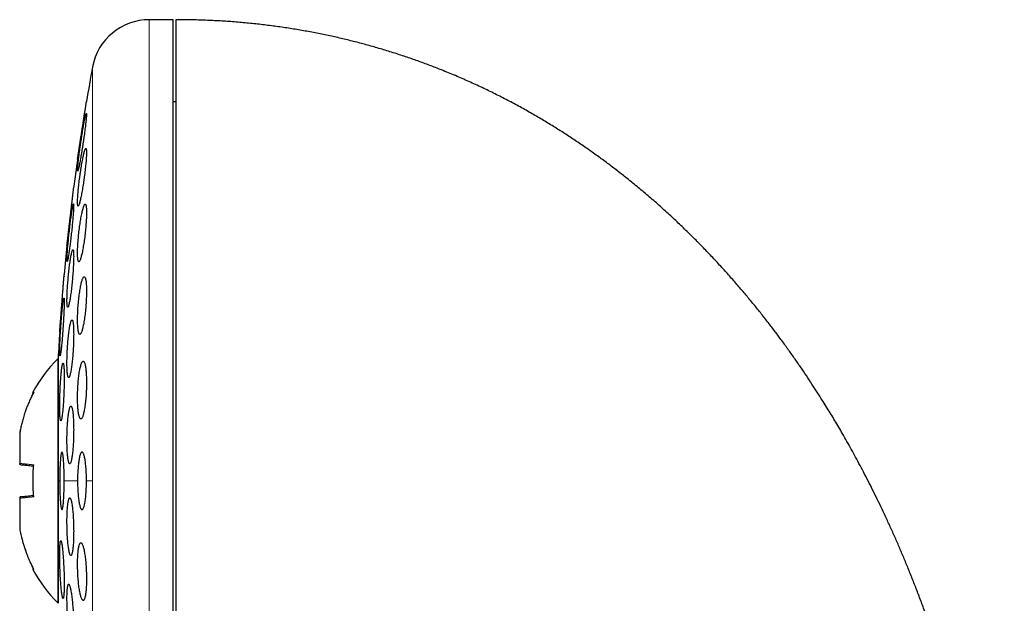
# Model space of a CAD drawing. Header units: millimetres. Extents: x 8 to 761, y 12 to 733.
# Tile 18 of 99: x 179 to 213, y 713 to 733. Entities that reach past the tile are written whole.
import ezdxf

# ---------------------------------------------------------------- set-up
doc = ezdxf.new("R2010")
doc.units = ezdxf.units.MM

msp = doc.modelspace()

# ---------------------------------------------------------------- linework, layer by layer
at = {"color": 7, "linetype": 'Continuous', "lineweight": 30}
for p, q in [((184.48, 733.199), (183.654, 733.199)), ((184.48, 701.199), (184.48, 733.199)), ((184.58, 730.349), (184.48, 730.349)), ((181.168, 728.366), (181.167, 728.362)), ((180.699, 724.303), (180.697, 724.288)), ((180.548, 722.366), (180.548, 722.362)), ((180.555, 722.453), (180.553, 722.436)), ((180.558, 722.492), (180.556, 722.47)), ((180.494, 721.418), (180.48, 721.43)), ((180.48, 721.43), (180.48, 717.199)), ((180.494, 721.449), (180.494, 717.199)), ((179.16, 718.855), (179.16, 718.854)), ((179.16, 718.854), (179.16, 717.802)), ((179.185, 718.983), (179.161, 718.856)), ((179.16, 717.802), (179.16, 717.799)), ((180.48, 717.199), (180.48, 712.967)), ((180.494, 717.199), (180.494, 712.949)), ((179.16, 716.598), (179.16, 716.595)), ((179.16, 716.595), (179.16, 715.544)), ((179.16, 715.544), (179.16, 715.542)), ((179.161, 715.541), (179.16, 715.543)), ((180.48, 712.967), (180.494, 712.979))]:
    msp.add_line(p, q, dxfattribs=at)
at = {"color": 252, "linetype": 'Continuous', "lineweight": 0}
for p, q in [((183.654, 733.199), (183.654, 701.199)), ((181.687, 731.56), (181.687, 717.199)), ((180.548, 717.199), (180.494, 717.199)), ((181.167, 717.199), (180.703, 717.199)), ((181.687, 717.199), (181.477, 717.199)), ((181.687, 717.199), (181.687, 702.838))]:
    msp.add_line(p, q, dxfattribs=at)
at = {"color": 7, "linetype": 'Continuous', "lineweight": 30}
for centre, radius, start, end in [((183.654, 731.199), 2, 90, 169.6013), ((259.944, 717.199), 79.564, 169.60133, 170.47668), ((259.944, 717.199), 79.564, 171.9341, 172.66078), ((259.944, 717.199), 79.564, 174.11072, 174.83421), ((259.944, 717.199), 79.564, 176.27884, 176.93802), ((183.779, 718.079), 4.702, 134.5516, 152.163), ((183.779, 716.318), 4.702, 207.8372, 225.4484)]:
    msp.add_arc(centre, radius, start, end, dxfattribs=at)
for points, knots in [([(213.307, 696.33), (213.306, 696.561), (213.304, 697.019), (213.291, 697.701), (213.269, 698.371), (213.239, 699.031), (213.202, 699.677), (213.157, 700.308), (213.106, 700.924), (213.048, 701.531), (212.984, 702.13), (212.913, 702.724), (212.836, 703.31), (212.753, 703.886), (212.665, 704.452), (212.572, 705.006), (212.474, 705.55), (212.372, 706.084), (212.266, 706.607), (212.155, 707.12), (212.041, 707.622), (211.924, 708.115), (211.803, 708.597), (211.679, 709.069), (211.549, 709.546), (211.411, 710.027), (211.267, 710.512), (211.12, 710.985), (210.971, 711.447), (210.819, 711.899), (210.666, 712.341), (210.51, 712.773), (210.353, 713.195), (210.196, 713.604), (210.038, 714.003), (209.879, 714.391), (209.721, 714.768), (209.56, 715.139), (209.397, 715.506), (209.232, 715.867), (209.068, 716.216), (208.905, 716.555), (208.743, 716.882), (208.584, 717.199), (208.425, 717.505), (208.269, 717.801), (208.115, 718.086), (207.964, 718.361), (207.815, 718.627), (207.671, 718.877), (207.533, 719.114), (207.4, 719.338), (207.268, 719.557), (207.133, 719.778), (206.983, 720.018), (206.818, 720.279), (206.635, 720.561), (206.441, 720.853), (206.238, 721.154), (206.023, 721.463), (205.797, 721.781), (205.566, 722.097), (205.332, 722.411), (205.093, 722.722), (204.845, 723.039), (204.585, 723.36), (204.314, 723.687), (204.032, 724.017), (203.739, 724.352), (203.433, 724.69), (203.116, 725.03), (202.785, 725.373), (202.442, 725.718), (202.093, 726.058), (201.738, 726.391), (201.378, 726.718), (201.005, 727.045), (200.619, 727.371), (200.247, 727.674), (199.889, 727.955), (199.548, 728.215), (199.197, 728.472), (198.838, 728.727), (198.471, 728.978), (198.098, 729.225), (197.717, 729.466), (197.327, 729.704), (196.925, 729.94), (196.511, 730.173), (196.083, 730.402), (195.645, 730.626), (195.197, 730.844), (194.738, 731.055), (194.268, 731.26), (193.815, 731.446), (193.38, 731.615), (192.964, 731.768), (192.541, 731.915), (192.11, 732.056), (191.671, 732.19), (191.232, 732.315), (190.795, 732.431), (190.359, 732.538), (189.915, 732.638), (189.464, 732.731), (189.006, 732.817), (188.54, 732.894), (188.067, 732.964), (187.586, 733.025), (187.098, 733.078), (186.605, 733.122), (186.107, 733.156), (185.605, 733.18), (185.095, 733.196), (184.752, 733.198), (184.58, 733.199)], [0, 0, 0, 0, 0.013311, 0.026416, 0.039318, 0.052017, 0.064516, 0.076599, 0.088492, 0.100197, 0.111716, 0.123279, 0.134652, 0.145835, 0.156831, 0.167642, 0.178268, 0.188711, 0.198973, 0.209056, 0.218961, 0.228689, 0.238242, 0.247622, 0.256829, 0.26676, 0.276487, 0.286011, 0.295334, 0.304458, 0.313494, 0.322329, 0.330966, 0.339406, 0.34765, 0.355701, 0.36356, 0.371228, 0.379059, 0.386685, 0.394107, 0.401326, 0.408345, 0.415166, 0.421788, 0.428215, 0.434447, 0.440486, 0.446333, 0.45199, 0.45715, 0.462143, 0.466985, 0.471934, 0.477082, 0.483285, 0.48975, 0.496476, 0.50346, 0.510701, 0.518197, 0.525945, 0.533268, 0.5408, 0.54854, 0.556486, 0.564636, 0.572989, 0.581545, 0.590301, 0.599256, 0.60841, 0.617761, 0.627309, 0.636491, 0.645847, 0.655376, 0.665079, 0.674955, 0.683082, 0.691324, 0.699681, 0.708153, 0.716742, 0.725292, 0.733956, 0.742736, 0.751632, 0.760832, 0.770157, 0.779609, 0.789191, 0.798904, 0.808753, 0.818739, 0.82715, 0.835662, 0.844275, 0.852993, 0.861819, 0.870754, 0.879283, 0.887914, 0.896652, 0.905499, 0.914457, 0.923531, 0.932724, 0.942039, 0.951481, 0.961053, 0.970585, 0.98025, 0.990054, 1, 1, 1, 1]), ([(184.58, 733.195), (184.58, 733.191), (184.58, 733.182), (184.58, 733.15), (184.58, 733.105), (184.58, 733.045), (184.58, 732.971), (184.58, 732.884), (184.58, 732.786), (184.58, 732.678), (184.58, 732.557), (184.58, 732.424), (184.58, 732.275), (184.58, 732.111), (184.58, 731.93), (184.58, 731.736), (184.58, 731.529), (184.58, 731.308), (184.58, 731.08), (184.58, 730.844), (184.58, 730.602), (184.58, 730.35), (184.58, 730.086), (184.58, 729.807), (184.58, 729.512), (184.58, 729.199), (184.58, 728.877), (184.58, 728.543), (184.58, 728.199), (184.58, 727.852), (184.58, 727.503), (184.58, 727.152), (184.58, 726.794), (184.58, 726.428), (184.58, 726.047), (184.58, 725.65), (184.58, 725.239), (184.58, 724.82), (184.58, 724.395), (184.58, 723.963), (184.58, 723.532), (184.58, 723.105), (184.58, 722.683), (184.58, 722.255), (184.58, 721.824), (184.58, 721.533), (184.58, 721.388)], [0, 0, 0, 0, 0.023363, 0.046689, 0.069999, 0.093313, 0.116654, 0.140027, 0.162034, 0.184017, 0.205994, 0.227982, 0.25, 0.273367, 0.296695, 0.320005, 0.343318, 0.366655, 0.390027, 0.412034, 0.434017, 0.455994, 0.477982, 0.5, 0.523367, 0.546695, 0.570005, 0.593318, 0.616655, 0.640027, 0.662034, 0.684017, 0.705994, 0.727982, 0.75, 0.773367, 0.796695, 0.820005, 0.843318, 0.866655, 0.890024, 0.912028, 0.93401, 0.955988, 0.977978, 1, 1, 1, 1]), ([(181.167, 728.362), (181.167, 728.363), (181.167, 728.364), (181.169, 728.375), (181.172, 728.392), (181.175, 728.416), (181.18, 728.447), (181.186, 728.483), (181.192, 728.527), (181.2, 728.576), (181.208, 728.63), (181.218, 728.689), (181.228, 728.753), (181.238, 728.822), (181.249, 728.894), (181.261, 728.97), (181.273, 729.049), (181.286, 729.131), (181.299, 729.214), (181.312, 729.298), (181.325, 729.383), (181.338, 729.468), (181.351, 729.552), (181.364, 729.635), (181.376, 729.716), (181.389, 729.795), (181.4, 729.87), (181.411, 729.942), (181.422, 730.01), (181.432, 730.073), (181.441, 730.13), (181.448, 730.181), (181.456, 730.228), (181.462, 730.267), (181.467, 730.3), (181.471, 730.326), (181.474, 730.346), (181.476, 730.359), (181.476, 730.361), (181.477, 730.362)], [0, 0, 0, 0, 0.025985, 0.052152, 0.07889, 0.105825, 0.13181, 0.157974, 0.184702, 0.211623, 0.237748, 0.264051, 0.290915, 0.31797, 0.344385, 0.370981, 0.398144, 0.425501, 0.452192, 0.479066, 0.506519, 0.534171, 0.561, 0.588016, 0.615622, 0.643432, 0.670198, 0.697152, 0.724702, 0.75246, 0.778986, 0.805699, 0.833007, 0.860521, 0.886739, 0.913142, 0.94013, 0.96732, 1, 1, 1, 1]), ([(181.471, 729.948), (181.47, 729.947), (181.466, 729.944), (181.459, 729.925), (181.45, 729.894), (181.439, 729.851), (181.427, 729.797), (181.414, 729.733), (181.4, 729.659), (181.384, 729.575), (181.368, 729.484), (181.351, 729.385), (181.334, 729.281), (181.316, 729.172), (181.299, 729.06), (181.281, 728.946), (181.265, 728.832), (181.249, 728.72), (181.234, 728.611), (181.22, 728.506), (181.207, 728.406), (181.196, 728.314), (181.187, 728.231), (181.179, 728.156), (181.173, 728.092), (181.169, 728.039), (181.167, 727.998), (181.167, 727.968), (181.169, 727.951), (181.173, 727.946), (181.178, 727.953), (181.185, 727.973), (181.194, 728.005), (181.205, 728.048), (181.217, 728.102), (181.23, 728.167), (181.245, 728.242), (181.26, 728.326), (181.277, 728.418), (181.294, 728.517), (181.311, 728.622), (181.328, 728.731), (181.346, 728.843), (181.363, 728.957), (181.38, 729.071), (181.396, 729.183), (181.411, 729.292), (181.425, 729.397), (181.437, 729.496), (181.448, 729.587), (181.458, 729.67), (181.465, 729.744), (181.471, 729.807), (181.475, 729.859), (181.477, 729.9), (181.477, 729.928), (181.475, 729.945), (181.472, 729.947), (181.471, 729.948)], [0, 0, 0, 0, 0.017727, 0.035512, 0.05324, 0.070961, 0.088737, 0.106459, 0.124319, 0.142235, 0.160097, 0.178156, 0.196273, 0.214333, 0.232514, 0.250754, 0.268935, 0.287106, 0.305335, 0.323505, 0.341535, 0.359623, 0.377651, 0.395474, 0.413355, 0.431177, 0.44882, 0.46652, 0.484163, 0.501732, 0.519356, 0.536926, 0.554554, 0.572238, 0.589868, 0.607664, 0.625515, 0.643312, 0.661312, 0.67937, 0.697371, 0.715526, 0.733739, 0.751894, 0.770084, 0.788332, 0.806521, 0.824607, 0.842752, 0.860837, 0.878727, 0.896675, 0.914564, 0.932255, 0.950002, 0.967693, 0.983846, 1, 1, 1, 1]), ([(181.456, 728.733), (181.453, 728.731), (181.447, 728.729), (181.435, 728.709), (181.423, 728.678), (181.409, 728.635), (181.394, 728.581), (181.378, 728.515), (181.362, 728.44), (181.344, 728.356), (181.327, 728.264), (181.309, 728.164), (181.292, 728.059), (181.275, 727.949), (181.259, 727.836), (181.243, 727.722), (181.228, 727.609), (181.215, 727.497), (181.203, 727.388), (181.192, 727.283), (181.184, 727.185), (181.177, 727.094), (181.171, 727.011), (181.168, 726.938), (181.167, 726.875), (181.167, 726.822), (181.17, 726.782), (181.174, 726.753), (181.181, 726.735), (181.189, 726.731), (181.198, 726.738), (181.209, 726.758), (181.222, 726.79), (181.236, 726.834), (181.25, 726.889), (181.266, 726.955), (181.283, 727.03), (181.3, 727.115), (181.317, 727.208), (181.335, 727.308), (181.352, 727.414), (181.369, 727.524), (181.386, 727.636), (181.402, 727.75), (181.416, 727.864), (181.43, 727.976), (181.442, 728.085), (181.452, 728.189), (181.461, 728.286), (181.468, 728.377), (181.473, 728.459), (181.476, 728.532), (181.477, 728.594), (181.476, 728.646), (181.473, 728.686), (181.469, 728.713), (181.463, 728.73), (181.458, 728.732), (181.456, 728.733)], [0, 0, 0, 0, 0.017878, 0.035815, 0.053694, 0.071565, 0.089492, 0.107364, 0.125386, 0.143464, 0.161486, 0.179652, 0.197876, 0.216042, 0.234226, 0.25247, 0.270654, 0.288721, 0.306847, 0.324913, 0.34278, 0.360705, 0.378571, 0.396245, 0.413976, 0.43165, 0.449223, 0.466852, 0.484426, 0.502031, 0.519693, 0.537299, 0.555054, 0.572865, 0.590621, 0.60858, 0.626595, 0.644555, 0.662686, 0.680875, 0.699006, 0.7172, 0.735453, 0.753647, 0.771765, 0.789941, 0.808058, 0.825992, 0.843985, 0.861919, 0.879646, 0.897431, 0.915158, 0.932748, 0.950394, 0.967985, 0.983992, 1, 1, 1, 1]), ([(180.8, 725.362), (180.8, 725.363), (180.8, 725.364), (180.801, 725.375), (180.803, 725.392), (180.806, 725.417), (180.81, 725.447), (180.814, 725.484), (180.819, 725.528), (180.825, 725.577), (180.831, 725.632), (180.838, 725.692), (180.846, 725.757), (180.854, 725.826), (180.862, 725.899), (180.871, 725.974), (180.88, 726.054), (180.89, 726.135), (180.899, 726.218), (180.909, 726.302), (180.919, 726.387), (180.929, 726.472), (180.938, 726.556), (180.948, 726.638), (180.957, 726.719), (180.966, 726.797), (180.975, 726.872), (180.983, 726.943), (180.991, 727.01), (180.998, 727.073), (181.005, 727.13), (181.011, 727.181), (181.016, 727.227), (181.021, 727.267), (181.025, 727.3), (181.028, 727.326), (181.03, 727.345), (181.032, 727.359), (181.032, 727.361), (181.032, 727.362)], [0, 0, 0, 0, 0.026152, 0.052487, 0.079395, 0.106502, 0.132654, 0.158988, 0.185891, 0.21299, 0.239222, 0.265635, 0.292615, 0.319791, 0.346189, 0.372768, 0.399919, 0.427267, 0.453819, 0.480556, 0.50787, 0.535383, 0.562013, 0.588827, 0.616226, 0.643828, 0.67042, 0.697199, 0.724565, 0.752135, 0.778592, 0.805235, 0.832465, 0.859898, 0.886182, 0.912651, 0.9397, 0.966952, 1, 1, 1, 1]), ([(181.025, 726.81), (181.023, 726.808), (181.02, 726.806), (181.013, 726.786), (181.006, 726.756), (180.997, 726.712), (180.987, 726.658), (180.976, 726.593), (180.965, 726.518), (180.953, 726.434), (180.94, 726.343), (180.927, 726.244), (180.914, 726.139), (180.901, 726.031), (180.888, 725.919), (180.876, 725.806), (180.864, 725.692), (180.852, 725.581), (180.842, 725.472), (180.832, 725.367), (180.823, 725.269), (180.816, 725.177), (180.81, 725.094), (180.805, 725.02), (180.802, 724.955), (180.8, 724.902), (180.8, 724.86), (180.801, 724.83), (180.803, 724.813), (180.807, 724.808), (180.812, 724.815), (180.819, 724.835), (180.827, 724.867), (180.835, 724.91), (180.845, 724.965), (180.856, 725.031), (180.867, 725.106), (180.88, 725.19), (180.892, 725.283), (180.905, 725.382), (180.918, 725.487), (180.931, 725.596), (180.944, 725.708), (180.957, 725.821), (180.969, 725.934), (180.98, 726.046), (180.991, 726.154), (181, 726.258), (181.009, 726.357), (181.016, 726.448), (181.022, 726.531), (181.027, 726.604), (181.03, 726.668), (181.032, 726.72), (181.032, 726.761), (181.031, 726.79), (181.029, 726.807), (181.026, 726.809), (181.025, 726.81)], [0, 0, 0, 0, 0.01782, 0.035697, 0.053518, 0.071334, 0.089206, 0.107023, 0.124922, 0.142878, 0.160778, 0.178783, 0.196845, 0.21485, 0.232906, 0.251019, 0.269075, 0.287103, 0.305189, 0.323217, 0.341152, 0.359145, 0.37708, 0.394897, 0.412772, 0.43059, 0.448317, 0.466102, 0.48383, 0.501535, 0.519295, 0.537, 0.554757, 0.572571, 0.590328, 0.60819, 0.626109, 0.643972, 0.661947, 0.679979, 0.697955, 0.716002, 0.734107, 0.752155, 0.7702, 0.788304, 0.806349, 0.824319, 0.842346, 0.860316, 0.87817, 0.896081, 0.913935, 0.931685, 0.949491, 0.967241, 0.98362, 1, 1, 1, 1]), ([(181.431, 726.8), (181.427, 726.798), (181.418, 726.796), (181.404, 726.776), (181.389, 726.745), (181.372, 726.701), (181.356, 726.646), (181.338, 726.58), (181.321, 726.504), (181.303, 726.419), (181.286, 726.325), (181.269, 726.225), (181.253, 726.119), (181.237, 726.009), (181.223, 725.896), (181.21, 725.783), (181.199, 725.669), (181.189, 725.558), (181.181, 725.45), (181.174, 725.346), (181.17, 725.249), (181.167, 725.159), (181.167, 725.077), (181.168, 725.004), (181.171, 724.941), (181.176, 724.889), (181.183, 724.849), (181.192, 724.819), (181.202, 724.802), (181.214, 724.798), (181.227, 724.805), (181.241, 724.825), (181.256, 724.858), (181.272, 724.902), (181.289, 724.957), (181.306, 725.024), (181.324, 725.101), (181.341, 725.186), (181.359, 725.28), (181.375, 725.381), (181.392, 725.487), (181.407, 725.597), (181.421, 725.71), (181.434, 725.824), (181.445, 725.937), (181.455, 726.049), (181.463, 726.157), (181.47, 726.26), (181.474, 726.357), (181.476, 726.446), (181.477, 726.528), (181.475, 726.6), (181.472, 726.662), (181.467, 726.713), (181.46, 726.753), (181.451, 726.78), (181.442, 726.797), (181.435, 726.799), (181.431, 726.8)], [0, 0, 0, 0, 0.0180303, 0.0361189, 0.0541502, 0.0721745, 0.0902557, 0.1082805, 0.1264246, 0.1446263, 0.1627703, 0.1809632, 0.1992144, 0.2174066, 0.2355087, 0.2536693, 0.2717704, 0.2896827, 0.307653, 0.3255644, 0.3432742, 0.3610411, 0.3787506, 0.3963348, 0.4139752, 0.4315598, 0.4491472, 0.4667903, 0.4843785, 0.5020944, 0.5198659, 0.5375827, 0.5554978, 0.5734692, 0.5913851, 0.6094864, 0.627645, 0.6457464, 0.663939, 0.6821897, 0.7003817, 0.7185271, 0.736731, 0.7548754, 0.7728543, 0.7908914, 0.8088694, 0.8266382, 0.8444644, 0.8622327, 0.8798425, 0.8975088, 0.9151188, 0.9326889, 0.9503148, 0.9678857, 0.9839428, 1, 1, 1, 1]), ([(180.804, 725.396), (180.803, 725.391), (180.802, 725.378), (180.8, 725.365), (180.8, 725.363), (180.8, 725.362)], [0, 0, 0, 0, 0.265913, 0.597635, 1, 1, 1, 1]), ([(181.005, 725.218), (181.002, 725.217), (180.996, 725.215), (180.986, 725.195), (180.975, 725.164), (180.963, 725.12), (180.951, 725.066), (180.939, 725), (180.926, 724.925), (180.912, 724.84), (180.899, 724.747), (180.886, 724.648), (180.874, 724.543), (180.862, 724.434), (180.851, 724.322), (180.84, 724.208), (180.831, 724.095), (180.822, 723.984), (180.815, 723.876), (180.809, 723.772), (180.805, 723.674), (180.802, 723.583), (180.8, 723.5), (180.8, 723.427), (180.801, 723.363), (180.804, 723.31), (180.808, 723.269), (180.813, 723.239), (180.82, 723.221), (180.828, 723.216), (180.837, 723.224), (180.847, 723.244), (180.857, 723.276), (180.869, 723.32), (180.881, 723.375), (180.894, 723.441), (180.907, 723.517), (180.92, 723.602), (180.933, 723.696), (180.946, 723.795), (180.958, 723.901), (180.97, 724.01), (180.982, 724.122), (180.992, 724.236), (181.001, 724.349), (181.01, 724.46), (181.017, 724.568), (181.023, 724.671), (181.027, 724.769), (181.03, 724.86), (181.032, 724.942), (181.032, 725.015), (181.031, 725.078), (181.028, 725.13), (181.024, 725.17), (181.018, 725.199), (181.012, 725.215), (181.007, 725.217), (181.005, 725.218)], [0, 0, 0, 0, 0.017937, 0.035932, 0.05387, 0.071803, 0.089793, 0.107727, 0.125735, 0.143801, 0.16181, 0.179866, 0.19798, 0.216035, 0.234061, 0.252144, 0.270169, 0.288099, 0.306087, 0.324016, 0.341829, 0.359699, 0.377511, 0.395236, 0.413018, 0.430744, 0.448449, 0.466211, 0.483916, 0.501677, 0.519494, 0.537256, 0.555123, 0.573047, 0.590915, 0.608895, 0.626932, 0.644912, 0.662961, 0.681067, 0.699116, 0.71716, 0.735261, 0.753304, 0.77127, 0.789293, 0.807257, 0.825106, 0.843012, 0.860861, 0.878607, 0.89641, 0.914156, 0.931858, 0.949617, 0.96732, 0.98366, 1, 1, 1, 1]), ([(180.548, 722.362), (180.548, 722.363), (180.548, 722.364), (180.549, 722.375), (180.55, 722.392), (180.552, 722.417), (180.554, 722.448), (180.557, 722.485), (180.561, 722.529), (180.565, 722.579), (180.569, 722.634), (180.573, 722.694), (180.579, 722.759), (180.584, 722.829), (180.59, 722.901), (180.596, 722.977), (180.602, 723.057), (180.608, 723.139), (180.614, 723.222), (180.621, 723.305), (180.628, 723.39), (180.634, 723.475), (180.641, 723.558), (180.647, 723.64), (180.653, 723.721), (180.659, 723.799), (180.665, 723.873), (180.671, 723.944), (180.676, 724.011), (180.681, 724.073), (180.685, 724.13), (180.689, 724.181), (180.693, 724.227), (180.696, 724.267), (180.698, 724.3), (180.7, 724.326), (180.702, 724.345), (180.703, 724.359), (180.703, 724.361), (180.703, 724.362)], [0, 0, 0, 0, 0.026272, 0.052727, 0.079758, 0.106988, 0.13326, 0.159714, 0.186743, 0.213969, 0.240278, 0.266768, 0.293832, 0.321093, 0.347477, 0.374043, 0.401184, 0.428523, 0.454977, 0.481613, 0.508828, 0.536242, 0.562729, 0.589401, 0.616653, 0.644106, 0.670576, 0.697231, 0.724468, 0.751906, 0.778316, 0.804909, 0.832085, 0.859461, 0.885793, 0.912309, 0.939403, 0.966698, 1, 1, 1, 1]), ([(181.399, 724.28), (181.394, 724.279), (181.384, 724.277), (181.367, 724.257), (181.35, 724.225), (181.332, 724.181), (181.315, 724.125), (181.297, 724.059), (181.28, 723.982), (181.263, 723.896), (181.247, 723.803), (181.233, 723.702), (181.219, 723.596), (181.206, 723.486), (181.195, 723.374), (181.186, 723.26), (181.178, 723.147), (181.173, 723.037), (181.169, 722.929), (181.167, 722.827), (181.167, 722.73), (181.169, 722.64), (181.173, 722.559), (181.179, 722.486), (181.186, 722.423), (181.195, 722.371), (181.206, 722.33), (181.218, 722.301), (181.231, 722.283), (181.246, 722.279), (181.261, 722.286), (181.278, 722.306), (181.295, 722.339), (181.312, 722.383), (181.33, 722.44), (181.347, 722.507), (181.364, 722.584), (181.381, 722.67), (181.397, 722.765), (181.412, 722.866), (181.426, 722.972), (181.438, 723.082), (181.449, 723.195), (181.458, 723.308), (181.466, 723.421), (181.471, 723.531), (181.475, 723.638), (181.477, 723.741), (181.477, 723.837), (181.474, 723.926), (181.47, 724.007), (181.465, 724.079), (181.457, 724.141), (181.448, 724.193), (181.437, 724.233), (181.425, 724.261), (181.413, 724.277), (181.404, 724.279), (181.399, 724.28)], [0, 0, 0, 0, 0.018143, 0.036343, 0.054487, 0.072626, 0.090823, 0.108963, 0.127157, 0.14541, 0.163603, 0.181736, 0.199928, 0.21806, 0.236019, 0.254036, 0.271993, 0.289744, 0.307552, 0.325303, 0.342904, 0.360563, 0.378165, 0.39574, 0.41337, 0.430946, 0.448625, 0.466359, 0.484039, 0.501908, 0.519833, 0.537703, 0.555769, 0.573892, 0.591958, 0.610141, 0.628383, 0.646566, 0.664734, 0.68296, 0.701127, 0.71915, 0.737231, 0.755253, 0.773067, 0.790939, 0.808752, 0.826388, 0.844081, 0.861718, 0.879285, 0.896908, 0.914475, 0.932108, 0.949797, 0.967432, 0.983716, 1, 1, 1, 1]), ([(180.693, 723.537), (180.691, 723.535), (180.688, 723.533), (180.682, 723.513), (180.676, 723.482), (180.669, 723.439), (180.662, 723.384), (180.654, 723.319), (180.645, 723.244), (180.637, 723.16), (180.628, 723.068), (180.619, 722.969), (180.611, 722.864), (180.602, 722.756), (180.594, 722.644), (180.586, 722.531), (180.579, 722.418), (180.572, 722.307), (180.566, 722.199), (180.561, 722.095), (180.556, 721.997), (180.553, 721.905), (180.55, 721.822), (180.548, 721.748), (180.548, 721.683), (180.548, 721.63), (180.549, 721.588), (180.551, 721.558), (180.554, 721.54), (180.558, 721.535), (180.563, 721.542), (180.569, 721.561), (180.575, 721.594), (180.582, 721.637), (180.59, 721.693), (180.598, 721.759), (180.606, 721.834), (180.615, 721.919), (180.623, 722.012), (180.632, 722.111), (180.641, 722.216), (180.649, 722.325), (180.657, 722.436), (180.665, 722.549), (180.672, 722.662), (180.679, 722.773), (180.685, 722.881), (180.69, 722.985), (180.695, 723.082), (180.698, 723.173), (180.701, 723.256), (180.703, 723.33), (180.703, 723.394), (180.703, 723.446), (180.702, 723.488), (180.7, 723.516), (180.697, 723.533), (180.694, 723.535), (180.693, 723.537)], [0, 0, 0, 0, 0.017879, 0.035815, 0.053693, 0.07157, 0.089504, 0.107381, 0.125296, 0.143267, 0.161182, 0.179134, 0.197143, 0.215094, 0.233051, 0.251064, 0.269021, 0.286948, 0.304933, 0.322859, 0.340736, 0.35867, 0.376547, 0.394375, 0.412259, 0.430086, 0.447887, 0.465745, 0.483546, 0.501354, 0.519219, 0.537028, 0.554874, 0.572778, 0.590625, 0.608524, 0.626479, 0.644378, 0.662321, 0.680321, 0.698264, 0.716223, 0.734239, 0.752198, 0.770137, 0.788134, 0.806074, 0.823967, 0.841919, 0.859812, 0.877653, 0.895552, 0.913393, 0.931199, 0.949061, 0.966867, 0.983433, 1, 1, 1, 1]), ([(180.974, 722.78), (180.97, 722.779), (180.962, 722.777), (180.95, 722.757), (180.937, 722.726), (180.924, 722.682), (180.911, 722.627), (180.898, 722.561), (180.885, 722.485), (180.873, 722.399), (180.861, 722.307), (180.849, 722.207), (180.839, 722.101), (180.83, 721.992), (180.822, 721.88), (180.815, 721.767), (180.809, 721.655), (180.804, 721.544), (180.801, 721.436), (180.8, 721.333), (180.8, 721.236), (180.801, 721.145), (180.804, 721.063), (180.808, 720.989), (180.814, 720.926), (180.821, 720.873), (180.829, 720.831), (180.838, 720.801), (180.848, 720.784), (180.859, 720.778), (180.87, 720.786), (180.883, 720.806), (180.895, 720.838), (180.908, 720.882), (180.922, 720.938), (180.935, 721.005), (180.947, 721.082), (180.96, 721.167), (180.972, 721.261), (180.983, 721.361), (180.993, 721.466), (181.002, 721.576), (181.011, 721.688), (181.018, 721.801), (181.023, 721.913), (181.028, 722.024), (181.031, 722.131), (181.032, 722.234), (181.032, 722.331), (181.03, 722.421), (181.027, 722.503), (181.023, 722.576), (181.018, 722.639), (181.011, 722.691), (181.003, 722.732), (180.994, 722.76), (180.984, 722.777), (180.977, 722.779), (180.974, 722.78)], [0, 0, 0, 0, 0.018027, 0.036113, 0.05414, 0.072166, 0.090249, 0.108275, 0.126331, 0.144445, 0.162501, 0.180524, 0.198605, 0.216627, 0.234552, 0.252536, 0.270461, 0.288269, 0.306135, 0.323943, 0.341666, 0.359446, 0.377169, 0.394875, 0.412638, 0.430344, 0.448109, 0.465929, 0.483694, 0.501566, 0.519494, 0.537366, 0.55535, 0.573391, 0.591374, 0.609425, 0.627532, 0.645582, 0.663624, 0.681724, 0.699765, 0.717727, 0.735746, 0.753706, 0.771551, 0.789452, 0.807296, 0.825039, 0.842839, 0.860583, 0.878285, 0.896044, 0.913746, 0.931485, 0.94928, 0.967019, 0.983509, 1, 1, 1, 1]), ([(180.664, 721.28), (180.662, 721.279), (180.657, 721.277), (180.648, 721.257), (180.64, 721.226), (180.631, 721.182), (180.622, 721.127), (180.614, 721.062), (180.605, 720.986), (180.597, 720.902), (180.589, 720.809), (180.581, 720.71), (180.574, 720.605), (180.568, 720.497), (180.562, 720.385), (180.558, 720.273), (180.554, 720.16), (180.551, 720.049), (180.549, 719.941), (180.548, 719.838), (180.548, 719.74), (180.549, 719.649), (180.55, 719.566), (180.553, 719.492), (180.557, 719.427), (180.561, 719.374), (180.567, 719.332), (180.573, 719.302), (180.58, 719.284), (180.587, 719.278), (180.595, 719.286), (180.603, 719.305), (180.612, 719.338), (180.62, 719.382), (180.629, 719.437), (180.638, 719.504), (180.646, 719.58), (180.655, 719.665), (180.663, 719.758), (180.67, 719.857), (180.677, 719.962), (180.683, 720.071), (180.689, 720.183), (180.693, 720.295), (180.697, 720.408), (180.7, 720.519), (180.702, 720.626), (180.703, 720.73), (180.703, 720.827), (180.702, 720.918), (180.7, 721), (180.697, 721.074), (180.694, 721.137), (180.689, 721.19), (180.684, 721.231), (180.678, 721.26), (180.671, 721.277), (180.667, 721.279), (180.664, 721.28)], [0, 0, 0, 0, 0.017946, 0.035949, 0.053895, 0.07184, 0.089842, 0.107787, 0.125745, 0.143761, 0.16172, 0.179664, 0.197665, 0.215609, 0.233509, 0.251467, 0.269367, 0.287215, 0.30512, 0.322968, 0.340777, 0.358642, 0.376451, 0.394252, 0.412109, 0.42991, 0.447737, 0.46562, 0.483447, 0.501322, 0.519254, 0.53713, 0.555056, 0.573038, 0.590964, 0.60892, 0.626933, 0.644889, 0.662842, 0.680851, 0.698803, 0.71672, 0.734694, 0.75261, 0.770474, 0.788395, 0.806258, 0.824076, 0.841952, 0.85977, 0.877569, 0.895425, 0.913224, 0.931039, 0.948911, 0.966727, 0.983363, 1, 1, 1, 1]), ([(181.362, 721.347), (181.356, 721.345), (181.345, 721.343), (181.327, 721.323), (181.309, 721.291), (181.292, 721.247), (181.275, 721.191), (181.258, 721.124), (181.243, 721.047), (181.228, 720.961), (181.215, 720.868), (181.203, 720.767), (181.192, 720.662), (181.183, 720.552), (181.176, 720.44), (181.171, 720.328), (181.168, 720.216), (181.167, 720.106), (181.167, 719.999), (181.17, 719.897), (181.174, 719.8), (181.181, 719.71), (181.189, 719.628), (181.198, 719.556), (181.209, 719.492), (181.222, 719.439), (181.236, 719.398), (181.251, 719.368), (181.266, 719.35), (181.283, 719.345), (181.3, 719.352), (181.318, 719.372), (181.335, 719.405), (181.353, 719.45), (181.37, 719.506), (181.386, 719.574), (181.402, 719.651), (181.416, 719.738), (181.43, 719.832), (181.442, 719.933), (181.452, 720.039), (181.461, 720.149), (181.468, 720.26), (181.473, 720.373), (181.476, 720.485), (181.477, 720.595), (181.476, 720.702), (181.473, 720.803), (181.469, 720.899), (181.462, 720.989), (181.454, 721.07), (181.445, 721.142), (181.433, 721.205), (181.421, 721.257), (181.407, 721.298), (181.392, 721.326), (181.377, 721.344), (181.367, 721.346), (181.362, 721.347)], [0, 0, 0, 0, 0.018185, 0.036427, 0.054612, 0.072797, 0.091041, 0.109226, 0.127385, 0.145602, 0.163761, 0.181766, 0.199829, 0.217833, 0.23563, 0.253484, 0.27128, 0.288906, 0.30659, 0.324216, 0.341785, 0.35941, 0.37698, 0.394625, 0.412325, 0.429971, 0.447793, 0.46567, 0.483493, 0.501517, 0.519599, 0.537624, 0.555791, 0.574016, 0.592183, 0.610368, 0.62861, 0.646793, 0.664858, 0.682981, 0.701045, 0.718908, 0.736828, 0.75469, 0.77236, 0.790087, 0.807756, 0.825327, 0.842954, 0.860526, 0.878132, 0.895795, 0.913402, 0.931162, 0.948978, 0.966739, 0.983369, 1, 1, 1, 1]), ([(184.58, 721.388), (184.58, 721.238), (184.58, 720.938), (184.58, 720.485), (184.58, 720.03), (184.58, 719.573), (184.58, 719.114), (184.58, 718.654), (184.58, 718.191), (184.58, 717.726), (184.58, 717.261), (184.58, 716.797), (184.58, 716.334), (184.58, 715.872), (184.58, 715.411), (184.58, 714.952), (184.58, 714.493), (184.58, 714.036), (184.58, 713.582), (184.58, 713.131), (184.58, 712.684), (184.58, 712.242), (184.58, 711.804), (184.58, 711.37), (184.58, 710.94), (184.58, 710.515), (184.58, 710.096), (184.58, 709.682), (184.58, 709.276), (184.58, 708.877), (184.58, 708.485), (184.58, 708.101), (184.58, 707.723), (184.58, 707.352), (184.58, 706.99), (184.58, 706.637), (184.58, 706.293), (184.58, 705.958), (184.58, 705.634), (184.58, 705.318), (184.58, 705.012), (184.58, 704.716), (184.58, 704.431), (184.58, 704.156), (184.58, 703.893), (184.58, 703.641), (184.58, 703.401), (184.58, 703.172), (184.58, 702.955), (184.58, 702.749), (184.58, 702.555), (184.58, 702.374), (184.58, 702.206), (184.58, 702.05), (184.58, 701.907), (184.58, 701.777), (184.58, 701.66), (184.58, 701.555), (184.58, 701.464), (184.58, 701.386), (184.58, 701.321), (184.58, 701.27), (184.58, 701.232), (184.58, 701.208), (184.58, 701.198), (184.58, 701.2), (184.58, 701.2)], [0, 0, 0, 0, 0.015841, 0.031641, 0.047414, 0.063174, 0.078932, 0.094704, 0.110501, 0.126338, 0.142181, 0.157983, 0.173757, 0.189516, 0.205274, 0.221045, 0.236841, 0.252676, 0.268519, 0.28432, 0.300094, 0.315854, 0.331612, 0.347383, 0.363179, 0.379013, 0.394856, 0.410658, 0.426432, 0.442192, 0.45795, 0.47372, 0.489516, 0.505351, 0.521194, 0.536996, 0.55277, 0.568529, 0.584288, 0.600058, 0.615854, 0.631689, 0.647532, 0.663334, 0.679108, 0.694867, 0.710625, 0.726396, 0.742192, 0.758027, 0.77387, 0.789671, 0.805445, 0.821205, 0.836963, 0.852734, 0.86853, 0.884364, 0.900205, 0.916006, 0.931779, 0.947538, 0.963297, 0.979068, 0.994865, 1, 1, 1, 1]), ([(179.646, 720.272), (179.62, 720.221), (179.568, 720.121), (179.499, 719.971), (179.448, 719.851), (179.412, 719.759), (179.388, 719.695), (179.364, 719.63), (179.34, 719.56), (179.305, 719.454), (179.264, 719.315), (179.222, 719.152), (179.187, 719), (179.169, 718.901), (179.16, 718.853)], [0, 0, 0, 0, 0.114929, 0.224339, 0.328229, 0.375292, 0.421128, 0.465737, 0.512226, 0.568444, 0.688201, 0.800045, 0.903974, 1, 1, 1, 1]), ([(179.638, 720.257), (179.624, 720.231), (179.602, 720.189), (179.582, 720.146), (179.574, 720.13)], [0, 0, 0, 0, 0.614543, 1, 1, 1, 1]), ([(179.621, 720.275), (179.617, 720.266), (179.611, 720.254), (179.609, 720.237), (179.611, 720.226), (179.616, 720.22), (179.618, 720.218)], [0, 0, 0, 0, 0.467267, 0.658672, 0.831938, 1, 1, 1, 1]), ([(180.936, 719.79), (180.932, 719.789), (180.923, 719.786), (180.91, 719.766), (180.897, 719.735), (180.884, 719.691), (180.872, 719.636), (180.86, 719.57), (180.849, 719.493), (180.838, 719.408), (180.829, 719.315), (180.821, 719.216), (180.814, 719.111), (180.808, 719.002), (180.804, 718.891), (180.801, 718.778), (180.8, 718.666), (180.8, 718.556), (180.801, 718.449), (180.804, 718.346), (180.809, 718.248), (180.814, 718.158), (180.821, 718.075), (180.829, 718.001), (180.839, 717.937), (180.849, 717.884), (180.86, 717.842), (180.871, 717.811), (180.884, 717.793), (180.897, 717.788), (180.91, 717.795), (180.923, 717.815), (180.936, 717.847), (180.949, 717.892), (180.961, 717.948), (180.973, 718.015), (180.984, 718.091), (180.994, 718.177), (181.003, 718.271), (181.011, 718.371), (181.018, 718.476), (181.024, 718.585), (181.028, 718.696), (181.031, 718.809), (181.032, 718.921), (181.032, 719.031), (181.03, 719.138), (181.027, 719.24), (181.023, 719.337), (181.017, 719.428), (181.01, 719.51), (181.002, 719.583), (180.993, 719.646), (180.982, 719.699), (180.971, 719.74), (180.96, 719.769), (180.948, 719.787), (180.94, 719.789), (180.936, 719.79)], [0, 0, 0, 0, 0.018048, 0.036154, 0.054203, 0.072252, 0.090359, 0.108409, 0.126429, 0.144508, 0.162528, 0.18045, 0.19843, 0.216352, 0.234157, 0.25202, 0.269825, 0.287546, 0.305324, 0.323046, 0.340753, 0.358516, 0.376223, 0.39399, 0.411813, 0.42958, 0.447456, 0.465388, 0.483263, 0.50125, 0.519293, 0.53728, 0.555331, 0.57344, 0.591491, 0.609531, 0.627629, 0.645669, 0.663627, 0.681643, 0.699601, 0.717442, 0.73534, 0.75318, 0.770921, 0.788719, 0.80646, 0.824162, 0.841921, 0.859624, 0.877364, 0.895161, 0.912903, 0.930742, 0.948637, 0.966477, 0.983238, 1, 1, 1, 1]), ([(180.703, 717.199), (180.703, 717.236), (180.703, 717.311), (180.701, 717.422), (180.699, 717.53), (180.696, 717.633), (180.691, 717.732), (180.686, 717.823), (180.681, 717.907), (180.674, 717.982), (180.667, 718.047), (180.659, 718.101), (180.651, 718.144), (180.643, 718.176), (180.634, 718.194), (180.625, 718.201), (180.617, 718.194), (180.608, 718.175), (180.6, 718.143), (180.591, 718.1), (180.584, 718.045), (180.577, 717.979), (180.57, 717.904), (180.564, 717.819), (180.559, 717.726), (180.555, 717.627), (180.552, 717.523), (180.549, 717.415), (180.548, 717.306), (180.548, 717.233), (180.548, 717.199)], [0, 0, 0, 0, 0.035624, 0.071362, 0.106986, 0.142608, 0.178343, 0.213965, 0.249635, 0.285418, 0.321089, 0.356861, 0.392746, 0.428519, 0.464387, 0.500369, 0.536238, 0.572154, 0.608185, 0.644101, 0.679995, 0.716005, 0.751899, 0.787712, 0.82364, 0.859452, 0.895159, 0.930981, 0.966687, 1, 1, 1, 1]), ([(181.477, 717.199), (181.476, 717.236), (181.476, 717.31), (181.473, 717.42), (181.468, 717.527), (181.462, 717.63), (181.453, 717.728), (181.443, 717.819), (181.432, 717.903), (181.419, 717.977), (181.405, 718.043), (181.39, 718.098), (181.374, 718.142), (181.357, 718.174), (181.34, 718.193), (181.323, 718.201), (181.305, 718.195), (181.288, 718.176), (181.271, 718.145), (181.255, 718.102), (181.239, 718.046), (181.225, 717.98), (181.212, 717.904), (181.2, 717.819), (181.19, 717.726), (181.182, 717.626), (181.175, 717.522), (181.17, 717.413), (181.168, 717.305), (181.167, 717.233), (181.167, 717.199)], [0, 0, 0, 0, 0.035235, 0.070582, 0.105817, 0.141043, 0.176381, 0.211609, 0.24702, 0.282541, 0.317954, 0.353762, 0.389683, 0.425493, 0.461681, 0.497983, 0.534171, 0.570553, 0.607052, 0.643433, 0.679735, 0.716153, 0.752453, 0.788431, 0.824526, 0.860503, 0.896063, 0.931738, 0.967297, 1, 1, 1, 1]), ([(179.205, 717.749), (179.198, 717.75), (179.188, 717.751), (179.177, 717.758), (179.171, 717.764), (179.166, 717.771), (179.161, 717.782), (179.16, 717.792), (179.16, 717.799)], [0, 0, 0, 0, 0.276115, 0.394714, 0.50659, 0.617694, 0.733939, 1, 1, 1, 1]), ([(179.631, 717.704), (179.606, 717.707), (179.545, 717.713), (179.463, 717.722), (179.381, 717.73), (179.31, 717.738), (179.25, 717.744), (179.22, 717.747), (179.205, 717.749)], [0, 0, 0, 0, 0.125095, 0.299152, 0.473232, 0.647776, 0.823222, 1, 1, 1, 1]), ([(179.633, 717.724), (179.631, 717.701), (179.626, 717.648), (179.621, 717.567), (179.616, 717.485), (179.614, 717.418), (179.612, 717.364), (179.611, 717.322), (179.61, 717.285), (179.61, 717.245), (179.61, 717.194), (179.61, 717.128), (179.611, 717.052), (179.614, 716.964), (179.619, 716.865), (179.625, 716.767), (179.63, 716.702), (179.633, 716.673)], [0, 0, 0, 0, 0.064436, 0.152786, 0.230905, 0.298742, 0.34481, 0.384503, 0.417818, 0.44992, 0.501144, 0.56319, 0.635994, 0.719518, 0.813729, 0.918607, 1, 1, 1, 1]), ([(179.633, 717.724), (179.634, 717.727), (179.634, 717.736), (179.641, 717.746), (179.646, 717.752)], [0, 0, 0, 0, 0.2775598, 1, 1, 1, 1]), ([(180.548, 717.199), (180.548, 717.159), (180.548, 717.082), (180.55, 716.97), (180.552, 716.862), (180.555, 716.758), (180.56, 716.661), (180.565, 716.569), (180.571, 716.486), (180.577, 716.412), (180.584, 716.347), (180.592, 716.293), (180.6, 716.251), (180.609, 716.22), (180.617, 716.202), (180.626, 716.197), (180.635, 716.204), (180.643, 716.223), (180.652, 716.256), (180.66, 716.3), (180.668, 716.355), (180.675, 716.422), (180.681, 716.498), (180.687, 716.583), (180.692, 716.676), (180.696, 716.775), (180.699, 716.878), (180.701, 716.984), (180.703, 717.091), (180.703, 717.163), (180.703, 717.199)], [0, 0, 0, 0, 0.0376369, 0.0732369, 0.1089504, 0.1445506, 0.1801726, 0.215908, 0.2515305, 0.2872338, 0.3230505, 0.3587543, 0.3945628, 0.430485, 0.4662938, 0.5021857, 0.5381919, 0.5740838, 0.6100007, 0.6460322, 0.6819486, 0.7178204, 0.753807, 0.7896782, 0.8254547, 0.8613457, 0.8971217, 0.9313809, 0.965741, 1, 1, 1, 1]), ([(181.167, 717.199), (181.167, 717.178), (181.167, 717.136), (181.168, 717.057), (181.171, 716.964), (181.176, 716.857), (181.183, 716.755), (181.191, 716.658), (181.201, 716.568), (181.213, 716.485), (181.226, 716.412), (181.24, 716.347), (181.255, 716.294), (181.271, 716.251), (181.288, 716.221), (181.305, 716.202), (181.323, 716.197), (181.34, 716.204), (181.358, 716.224), (181.374, 716.256), (181.391, 716.301), (181.406, 716.358), (181.42, 716.425), (181.433, 716.502), (181.445, 716.589), (181.455, 716.682), (181.463, 716.783), (181.469, 716.886), (181.473, 716.99), (181.476, 717.094), (181.476, 717.164), (181.477, 717.199)], [0, 0, 0, 0, 0.019843, 0.039686, 0.074826, 0.110078, 0.145219, 0.18045, 0.215792, 0.251025, 0.286573, 0.322232, 0.357782, 0.393739, 0.429809, 0.465768, 0.502054, 0.538454, 0.57474, 0.611125, 0.647627, 0.684011, 0.720217, 0.756541, 0.792744, 0.82857, 0.864512, 0.900336, 0.933527, 0.96681, 1, 1, 1, 1]), ([(179.205, 716.648), (179.198, 716.647), (179.188, 716.646), (179.177, 716.639), (179.171, 716.634), (179.166, 716.626), (179.161, 716.615), (179.16, 716.605), (179.16, 716.599)], [0, 0, 0, 0, 0.277055, 0.395783, 0.507666, 0.618699, 0.734784, 1, 1, 1, 1]), ([(179.205, 716.648), (179.22, 716.65), (179.25, 716.653), (179.31, 716.659), (179.381, 716.667), (179.463, 716.675), (179.545, 716.684), (179.606, 716.69), (179.631, 716.693)], [0, 0, 0, 0, 0.176752, 0.352172, 0.526691, 0.700746, 0.874778, 1, 1, 1, 1]), ([(179.634, 716.673), (179.634, 716.671), (179.634, 716.661), (179.641, 716.652), (179.646, 716.645)], [0, 0, 0, 0, 0.275793, 1, 1, 1, 1]), ([(180.896, 716.607), (180.891, 716.606), (180.883, 716.604), (180.871, 716.584), (180.859, 716.553), (180.848, 716.509), (180.838, 716.454), (180.828, 716.388), (180.82, 716.312), (180.814, 716.227), (180.808, 716.135), (180.804, 716.036), (180.801, 715.932), (180.8, 715.823), (180.8, 715.713), (180.802, 715.601), (180.805, 715.489), (180.809, 715.379), (180.815, 715.272), (180.822, 715.169), (180.83, 715.071), (180.839, 714.98), (180.849, 714.896), (180.861, 714.822), (180.872, 714.757), (180.885, 714.703), (180.897, 714.66), (180.91, 714.629), (180.924, 714.611), (180.937, 714.605), (180.949, 714.612), (180.962, 714.632), (180.974, 714.664), (180.985, 714.709), (180.995, 714.765), (181.004, 714.831), (181.012, 714.908), (181.019, 714.993), (181.024, 715.086), (181.028, 715.185), (181.031, 715.29), (181.032, 715.398), (181.032, 715.509), (181.03, 715.621), (181.027, 715.733), (181.022, 715.842), (181.017, 715.95), (181.009, 716.052), (181.001, 716.15), (180.992, 716.24), (180.982, 716.323), (180.97, 716.397), (180.959, 716.461), (180.946, 716.514), (180.933, 716.557), (180.921, 716.586), (180.908, 716.604), (180.9, 716.606), (180.896, 716.607)], [0, 0, 0, 0, 0.01799, 0.036037, 0.054027, 0.072021, 0.090072, 0.108065, 0.125985, 0.143962, 0.16188, 0.179683, 0.197543, 0.215345, 0.233066, 0.250843, 0.268563, 0.28627, 0.304034, 0.321742, 0.339511, 0.357336, 0.375106, 0.392984, 0.410919, 0.428797, 0.446786, 0.464832, 0.48282, 0.500872, 0.518982, 0.537033, 0.555072, 0.57317, 0.591208, 0.609164, 0.627177, 0.645132, 0.66297, 0.680865, 0.698703, 0.716442, 0.734238, 0.751978, 0.76968, 0.787439, 0.805141, 0.822884, 0.840682, 0.858426, 0.876267, 0.894166, 0.912008, 0.929966, 0.947981, 0.965939, 0.982969, 1, 1, 1, 1]), ([(179.161, 715.541), (179.167, 715.508), (179.179, 715.441), (179.2, 715.343), (179.221, 715.25), (179.242, 715.167), (179.262, 715.094), (179.28, 715.031), (179.296, 714.976), (179.311, 714.929), (179.326, 714.879), (179.346, 714.82), (179.371, 714.749), (179.401, 714.668), (179.436, 714.576), (179.478, 714.474), (179.528, 714.363), (179.581, 714.25), (179.62, 714.176), (179.638, 714.141)], [0, 0, 0, 0, 0.068479, 0.13846, 0.202203, 0.259691, 0.310906, 0.355081, 0.393166, 0.42514, 0.456082, 0.498754, 0.549442, 0.607993, 0.674364, 0.748526, 0.830466, 0.920195, 1, 1, 1, 1]), ([(179.161, 715.541), (179.167, 715.508), (179.179, 715.441), (179.2, 715.343), (179.221, 715.25), (179.242, 715.167), (179.262, 715.094), (179.28, 715.031), (179.296, 714.976), (179.311, 714.929), (179.326, 714.879), (179.346, 714.82), (179.371, 714.749), (179.401, 714.668), (179.436, 714.576), (179.478, 714.474), (179.528, 714.363), (179.575, 714.263), (179.607, 714.202), (179.618, 714.179)], [0, 0, 0, 0, 0.070543, 0.142619, 0.208272, 0.267485, 0.320237, 0.365736, 0.404962, 0.437893, 0.469756, 0.513696, 0.565888, 0.626178, 0.694524, 0.770894, 0.855277, 0.947683, 1, 1, 1, 1]), ([(180.587, 715.117), (180.584, 715.115), (180.579, 715.113), (180.572, 715.093), (180.566, 715.062), (180.561, 715.019), (180.557, 714.964), (180.553, 714.899), (180.55, 714.824), (180.548, 714.74), (180.548, 714.648), (180.548, 714.549), (180.549, 714.445), (180.551, 714.338), (180.554, 714.227), (180.558, 714.115), (180.563, 714.003), (180.568, 713.892), (180.575, 713.784), (180.582, 713.68), (180.589, 713.582), (180.597, 713.49), (180.605, 713.406), (180.614, 713.332), (180.623, 713.267), (180.632, 713.212), (180.64, 713.17), (180.649, 713.139), (180.657, 713.12), (180.665, 713.115), (180.672, 713.122), (180.679, 713.141), (180.685, 713.173), (180.69, 713.217), (180.695, 713.273), (180.698, 713.339), (180.701, 713.415), (180.703, 713.499), (180.703, 713.592), (180.703, 713.69), (180.702, 713.795), (180.7, 713.903), (180.697, 714.014), (180.693, 714.126), (180.688, 714.238), (180.682, 714.348), (180.676, 714.456), (180.669, 714.559), (180.661, 714.657), (180.653, 714.749), (180.645, 714.832), (180.636, 714.906), (180.628, 714.971), (180.619, 715.024), (180.61, 715.066), (180.602, 715.096), (180.594, 715.113), (180.589, 715.116), (180.587, 715.117)], [0, 0, 0, 0, 0.017879, 0.035815, 0.053694, 0.071576, 0.089514, 0.107395, 0.125238, 0.143139, 0.160982, 0.178789, 0.196652, 0.214459, 0.232261, 0.250119, 0.267921, 0.285751, 0.303638, 0.321469, 0.339349, 0.357286, 0.375167, 0.393096, 0.411083, 0.429013, 0.44697, 0.464984, 0.482941, 0.500891, 0.518899, 0.536849, 0.554761, 0.57273, 0.590642, 0.608501, 0.626417, 0.644276, 0.662091, 0.679963, 0.697778, 0.715578, 0.733433, 0.751233, 0.769051, 0.786926, 0.804744, 0.822608, 0.840529, 0.858392, 0.876308, 0.894281, 0.912197, 0.930149, 0.948159, 0.966111, 0.983055, 1, 1, 1, 1]), ([(181.282, 715.05), (181.276, 715.049), (181.265, 715.047), (181.249, 715.027), (181.234, 714.996), (181.22, 714.952), (181.208, 714.896), (181.196, 714.83), (181.187, 714.754), (181.179, 714.669), (181.173, 714.577), (181.169, 714.478), (181.167, 714.374), (181.167, 714.266), (181.169, 714.156), (181.172, 714.045), (181.178, 713.934), (181.185, 713.824), (181.194, 713.717), (181.204, 713.614), (181.216, 713.517), (181.23, 713.426), (181.244, 713.343), (181.26, 713.268), (181.276, 713.203), (181.293, 713.148), (181.31, 713.105), (181.328, 713.073), (181.345, 713.054), (181.362, 713.048), (181.379, 713.055), (181.395, 713.075), (181.41, 713.107), (181.424, 713.152), (181.437, 713.208), (181.448, 713.275), (181.457, 713.352), (181.465, 713.437), (181.471, 713.53), (181.475, 713.63), (181.477, 713.734), (181.477, 713.842), (181.475, 713.952), (181.471, 714.063), (181.465, 714.174), (181.458, 714.284), (181.449, 714.39), (181.438, 714.493), (181.426, 714.59), (181.413, 714.68), (181.398, 714.763), (181.383, 714.837), (181.366, 714.902), (181.35, 714.956), (181.332, 714.999), (181.315, 715.029), (181.298, 715.047), (181.287, 715.049), (181.282, 715.05)], [0, 0, 0, 0, 0.018034, 0.036124, 0.054157, 0.072198, 0.090297, 0.108336, 0.126233, 0.144187, 0.162083, 0.17978, 0.197534, 0.215231, 0.232811, 0.250447, 0.268027, 0.28562, 0.303268, 0.320862, 0.338591, 0.356375, 0.374105, 0.392035, 0.410022, 0.427953, 0.446065, 0.464234, 0.482346, 0.50054, 0.518792, 0.536986, 0.555122, 0.573317, 0.591453, 0.609417, 0.627439, 0.645402, 0.663156, 0.680968, 0.698722, 0.716325, 0.733983, 0.751586, 0.769159, 0.786787, 0.80436, 0.822036, 0.839767, 0.857444, 0.87531, 0.893232, 0.9111, 0.929164, 0.947285, 0.96535, 0.982675, 1, 1, 1, 1]), ([(179.618, 714.179), (179.617, 714.178), (179.613, 714.174), (179.61, 714.165), (179.61, 714.153), (179.613, 714.138), (179.618, 714.128), (179.621, 714.122)], [0, 0, 0, 0, 0.084647, 0.257465, 0.45388, 0.695804, 1, 1, 1, 1]), ([(180.858, 713.617), (180.854, 713.615), (180.847, 713.613), (180.837, 713.593), (180.828, 713.562), (180.82, 713.519), (180.813, 713.464), (180.808, 713.399), (180.804, 713.324), (180.801, 713.24), (180.8, 713.148), (180.8, 713.05), (180.802, 712.946), (180.805, 712.839), (180.809, 712.728), (180.815, 712.617), (180.822, 712.505), (180.831, 712.395), (180.84, 712.287), (180.85, 712.183), (180.861, 712.085), (180.873, 711.993), (180.886, 711.909), (180.898, 711.834), (180.911, 711.769), (180.924, 711.714), (180.938, 711.671), (180.95, 711.639), (180.963, 711.62), (180.974, 711.615), (180.985, 711.622), (180.995, 711.641), (181.004, 711.673), (181.012, 711.717), (181.019, 711.773), (181.024, 711.839), (181.028, 711.915), (181.031, 711.999), (181.032, 712.092), (181.032, 712.19), (181.03, 712.294), (181.027, 712.402), (181.022, 712.512), (181.016, 712.624), (181.009, 712.735), (181.001, 712.846), (180.991, 712.953), (180.981, 713.056), (180.97, 713.154), (180.958, 713.246), (180.945, 713.329), (180.932, 713.404), (180.919, 713.469), (180.906, 713.523), (180.893, 713.565), (180.881, 713.595), (180.869, 713.613), (180.862, 713.616), (180.858, 713.617)], [0, 0, 0, 0, 0.01788, 0.035817, 0.053696, 0.071581, 0.089522, 0.107406, 0.125206, 0.143064, 0.160864, 0.178583, 0.196358, 0.214078, 0.231786, 0.24955, 0.267258, 0.28503, 0.302857, 0.320628, 0.338509, 0.356447, 0.374328, 0.392319, 0.410367, 0.428358, 0.44641, 0.46452, 0.482572, 0.50061, 0.518706, 0.536744, 0.554697, 0.572707, 0.59066, 0.608495, 0.626388, 0.644223, 0.661961, 0.679755, 0.697493, 0.715195, 0.732954, 0.750656, 0.768401, 0.786201, 0.803946, 0.82179, 0.839691, 0.857536, 0.875497, 0.893514, 0.911474, 0.929516, 0.947614, 0.965655, 0.982828, 1, 1, 1, 1])]:
    msp.add_open_spline(points, degree=3, knots=knots, dxfattribs=at)
at = {"color": 252, "linetype": 'Continuous', "lineweight": 0}
for points, knots in [([(179.621, 720.275), (179.621, 720.275), (179.619, 720.275), (179.625, 720.274), (179.639, 720.273), (179.646, 720.272)], [0, 0, 0, 0, 0.001957, 0.500395, 1, 1, 1, 1]), ([(179.16, 717.802), (179.168, 717.801), (179.186, 717.799), (179.218, 717.796), (179.25, 717.793), (179.278, 717.79), (179.302, 717.788), (179.326, 717.785), (179.351, 717.783), (179.384, 717.779), (179.429, 717.775), (179.493, 717.768), (179.564, 717.761), (179.618, 717.755), (179.646, 717.752)], [0, 0, 0, 0, 0.091055, 0.189247, 0.29459, 0.346734, 0.400466, 0.455785, 0.509566, 0.553479, 0.655927, 0.764497, 0.879189, 1, 1, 1, 1]), ([(179.646, 717.752), (179.639, 717.66), (179.624, 717.475), (179.619, 717.198), (179.624, 716.921), (179.639, 716.737), (179.646, 716.645)], [0, 0, 0, 0, 0.250751, 0.500963, 0.75019, 1, 1, 1, 1]), ([(179.646, 716.645), (179.62, 716.642), (179.568, 716.637), (179.499, 716.63), (179.448, 716.624), (179.412, 716.621), (179.388, 716.618), (179.364, 716.616), (179.34, 716.613), (179.305, 716.61), (179.264, 716.605), (179.222, 716.601), (179.187, 716.598), (179.169, 716.596), (179.16, 716.595)], [0, 0, 0, 0, 0.114929, 0.224339, 0.328229, 0.375292, 0.421128, 0.465737, 0.512226, 0.568444, 0.688201, 0.800045, 0.903974, 1, 1, 1, 1]), ([(179.16, 715.544), (179.168, 715.499), (179.186, 715.405), (179.218, 715.261), (179.25, 715.136), (179.278, 715.034), (179.302, 714.957), (179.326, 714.879), (179.351, 714.806), (179.384, 714.711), (179.429, 714.592), (179.493, 714.441), (179.564, 714.284), (179.618, 714.179), (179.646, 714.125)], [0, 0, 0, 0, 0.091055, 0.189247, 0.29459, 0.346734, 0.400466, 0.455785, 0.509566, 0.553479, 0.655927, 0.764497, 0.879189, 1, 1, 1, 1]), ([(179.646, 714.125), (179.639, 714.124), (179.624, 714.123), (179.622, 714.122), (179.621, 714.122)], [0, 0, 0, 0, 0.501502, 1, 1, 1, 1])]:
    msp.add_open_spline(points, degree=3, knots=knots, dxfattribs=at)

doc.saveas('drawing.dxf')
